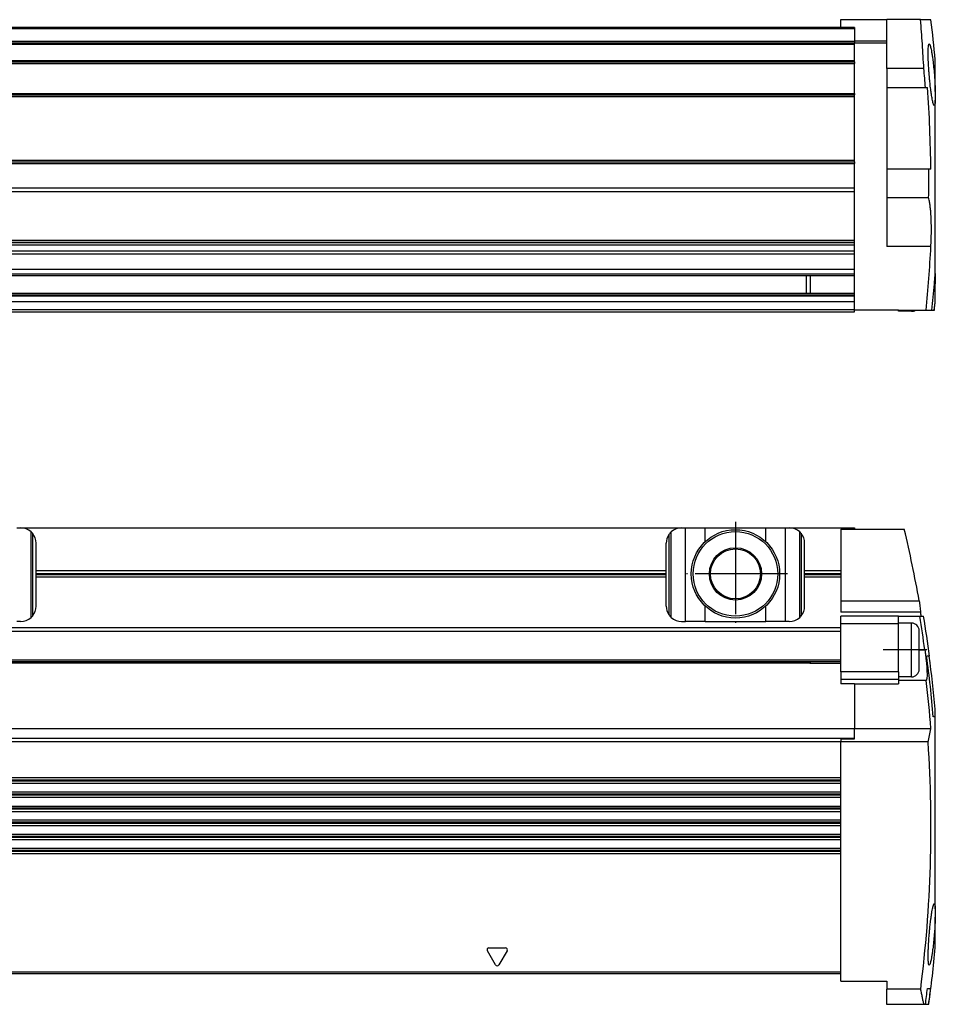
# Model space of a CAD drawing. Header units: millimetres. Extents: x -285 to 1270, y -233 to 203.
# Tile 25 of 26: x 1087 to 1207, y -7 to 121. Entities that reach past the tile are written whole.
import ezdxf

# ---------------------------------------------------------------- set-up
doc = ezdxf.new("R2010")
doc.units = ezdxf.units.MM
doc.linetypes.add('DOT_CENTER', pattern=[14, 12, -1, 0, -1])
doc.layers.add('1', color=7, linetype='Continuous')

# ---------------------------------------------------------------- blocks, each defined once
blk = doc.blocks.new('REGLA__21', base_point=(445.6, 83.41))
at = {"color": 7, "linetype": 'Continuous'}
for p, q in [((1194.3, 121.41), (1200.3, 121.41)), ((1194.3, 120.41), (1194.3, 121.41)), ((1204.69, 121.41), (1200.3, 121.41)), ((1200.3, 118.61), (1200.3, 121.41)), ((1204.69, 121.41), (1206.03, 121.41)), ((1194.3, 120.41), (543.3, 120.41)), ((1196.1, 120.41), (1194.3, 120.41)), ((1196.1, 120.41), (1196.1, 120.21)), ((1196.1, 120.21), (1196.1, 118.61)), ((554.6, 118.41), (1196.1, 118.41)), ((1196.1, 118.61), (1196.1, 118.41)), ((1196.1, 118.21), (1196.1, 118.41)), ((1196.1, 118.41), (1200.3, 118.41)), ((1196.1, 116.09), (1196.1, 118.21)), ((1200.3, 118.41), (1200.3, 118.61)), ((1200.3, 115.04), (1200.3, 118.41)), ((554.6, 115.91), (1196.1, 115.91)), ((1190.3, 115.99), (1196.1, 115.99)), ((1190.3, 115.99), (1190.3, 115.91)), ((1196.1, 115.99), (1196.1, 116.09)), ((1196.1, 115.91), (1196.1, 115.99)), ((1196.1, 115.91), (1196.1, 115.71)), ((1196.1, 111.81), (1196.1, 115.71)), ((1206.6, 112.05), (1206.6, 116.17)), ((1205.11, 115.04), (1200.3, 115.04)), ((1200.3, 115.04), (1200.3, 112.58)), ((554.6, 111.61), (1196.1, 111.61)), ((1196.1, 111.81), (1196.1, 111.61)), ((1196.1, 111.41), (1196.1, 111.61)), ((1200.3, 112.58), (1200.3, 101.96)), ((1200.3, 112.58), (1205.31, 112.58)), ((1205.31, 112.58), (1205.58, 112.58)), ((1206.6, 112.05), (1206.6, 110.93)), ((1196.1, 103.11), (1196.1, 111.41)), ((1206.6, 88.4), (1206.6, 110.93)), ((554.6, 102.91), (1196.1, 102.91)), ((1196.1, 102.91), (1196.1, 103.11)), ((1196.1, 102.91), (1196.1, 102.71)), ((1196.1, 99.49), (1196.1, 102.71)), ((1205.74, 101.96), (1200.3, 101.96)), ((1200.3, 101.96), (1200.3, 98.22)), ((1206.01, 101.96), (1205.74, 101.96)), ((1196.1, 98.99), (554.6, 98.99)), ((1196.1, 98.99), (1196.1, 99.49)), ((1196.1, 92.69), (1196.1, 98.99)), ((1200.3, 98.22), (1200.3, 91.89)), ((1205.73, 98.22), (1200.3, 98.22)), ((1196.1, 92.69), (554.6, 92.69)), ((554.6, 92.47), (1196.1, 92.47)), ((554.6, 92.43), (1196.1, 92.43)), ((1196.1, 92.47), (1196.1, 92.69)), ((1196.1, 92.43), (1196.1, 92.47)), ((1196.1, 92.09), (1196.1, 92.43)), ((1196.1, 92.09), (554.6, 92.09)), ((1196.1, 91.3), (554.6, 91.3)), ((1196.1, 91.3), (1196.1, 92.09)), ((1196.1, 90.91), (1196.1, 91.3)), ((1196.1, 90.91), (554.6, 90.91)), ((1196.1, 88.91), (1196.1, 90.91)), ((1196.1, 88.91), (554.6, 88.91)), ((1196.1, 88.33), (1196.1, 88.91)), ((1206.6, 88.4), (1206.6, 87.04)), ((554.6, 88.13), (1190.3, 88.13)), ((1189.8, 88.13), (1189.8, 85.83)), ((1190.3, 88.13), (1190.3, 85.83)), ((1190.3, 88.13), (1196.1, 88.13)), ((1196.1, 88.13), (1196.1, 88.33)), ((1196.1, 85.83), (1196.1, 88.13)), ((553.73, 85.83), (1190.3, 85.83)), ((1190.3, 85.83), (1196.1, 85.83)), ((1196.1, 85.63), (1196.1, 85.83)), ((1206.6, 85.02), (1206.6, 87.04)), ((1196.1, 84.71), (456.1, 84.71)), ((1196.1, 85.42), (543.32, 85.42)), ((1196.1, 85.42), (1196.1, 85.63)), ((1196.1, 84.71), (1196.1, 85.42)), ((1196.1, 83.71), (1196.1, 84.71)), ((1206.6, 84.87), (1206.6, 85.02)), ((456.1, 83.71), (1196.1, 83.71)), ((456.1, 83.41), (1196.1, 83.41)), ((1196.1, 83.61), (1196.1, 83.71)), ((1201.8, 83.61), (1196.1, 83.61)), ((1196.1, 83.41), (1196.1, 83.61)), ((1201.8, 83.47), (1201.8, 83.61)), ((1201.8, 83.61), (1205.39, 83.61)), ((1203.5, 83.47), (1201.8, 83.47)), ((1205.39, 83.61), (1206.17, 83.61)), ((1206.17, 83.61), (1206.46, 83.61)), ((1206.46, 83.61), (1206.48, 83.61))]:
    blk.add_line(p, q, dxfattribs=at)
at = {"color": 3, "linetype": 'Continuous'}
for p, q in [((1196.1, 120.21), (543.5, 120.21)), ((554.6, 118.61), (1196.1, 118.61)), ((554.6, 118.21), (1196.1, 118.21)), ((1200.3, 118.61), (1196.1, 118.61)), ((554.6, 116.09), (1196.1, 116.09)), ((554.6, 115.71), (1196.1, 115.71)), ((554.6, 111.81), (1196.1, 111.81)), ((554.6, 111.41), (1196.1, 111.41)), ((554.6, 103.11), (1196.1, 103.11)), ((554.6, 102.71), (1196.1, 102.71)), ((1196.1, 99.49), (554.6, 99.49)), ((1206.03, 91.89), (1200.3, 91.89)), ((554.6, 88.33), (1196.1, 88.33)), ((1206.48, 87.04), (1206.6, 87.04)), ((543.53, 85.63), (1196.1, 85.63)), ((1203.5, 83.47), (1203.5, 83.61))]:
    blk.add_line(p, q, dxfattribs=at)
at = {"color": 7, "linetype": 'Continuous'}
for centre, radius, start, end in [((1039.33, 100.52), 168, 5.345, 7.1419), ((1039.33, 100.52), 166.42, 4.155, 5.0073), ((1039.33, 100.52), 166.69, 0.4953, 4.1482), ((1039.33, 100.52), 166.42, 359.2074, 0.4961), ((1039.33, 100.52), 166.92, 354.1846, 357.0376), ((1039.33, 100.52), 167.69, 354.2115, 355.3913), ((1039.33, 100.52), 167.99, 354.2216, 354.7048), ((1039.33, 100.52), 168, 354.2221, 354.655), ((1203.5, 84.47), 1, 270, 300.1722)]:
    blk.add_arc(centre, radius, start, end, dxfattribs=at)
for points, knots in [([(1205.11, 115.04), (1205.08, 115.58), (1205.02, 116.65), (1204.92, 118.25), (1204.81, 119.83), (1204.73, 120.88), (1204.69, 121.41)], [0, 0, 0, 0, 1.612843, 3.212888, 4.802136, 6.37553, 6.37553, 6.37553, 6.37553]), ([(1206.47, 110.25), (1206.46, 110.25), (1206.43, 110.26), (1206.4, 110.33), (1206.35, 110.45), (1206.29, 110.65), (1206.23, 110.92), (1206.17, 111.23), (1206.12, 111.55), (1206.07, 111.85), (1206.03, 112.12), (1205.99, 112.41), (1205.95, 112.74), (1205.91, 113.12), (1205.88, 113.47), (1205.85, 113.77), (1205.83, 114.02), (1205.81, 114.23), (1205.79, 114.45), (1205.77, 114.7), (1205.75, 115.01), (1205.73, 115.35), (1205.71, 115.73), (1205.69, 116.18), (1205.67, 116.65), (1205.67, 117.13), (1205.68, 117.52), (1205.69, 117.83), (1205.73, 118.04), (1205.74, 118.19), (1205.79, 118.23), (1205.81, 118.25)], [0, 0, 0, 0, 0.030087, 0.092244, 0.20883, 0.426154, 0.718466, 1.041724, 1.371578, 1.685471, 1.960739, 2.17466, 2.579898, 2.962638, 3.313004, 3.621098, 3.877008, 4.070811, 4.265702, 4.522488, 4.831137, 5.18163, 5.563963, 5.968153, 6.515574, 6.9972, 7.403762, 7.698835, 7.915804, 8.052065, 8.115617, 8.115617, 8.115617, 8.115617]), ([(1205.81, 118.25), (1205.83, 118.23), (1205.89, 118.19), (1205.92, 118.08), (1205.96, 117.96), (1206, 117.79), (1206.06, 117.53), (1206.13, 117.16), (1206.21, 116.68), (1206.3, 116.03), (1206.39, 115.22), (1206.46, 114.44), (1206.51, 113.83), (1206.53, 113.45), (1206.55, 113.11), (1206.57, 112.79), (1206.59, 112.44), (1206.6, 112.19), (1206.6, 112.05)], [0, 0, 0, 0, 0.079536, 0.205967, 0.314493, 0.479382, 0.713674, 1.125229, 1.612754, 2.166704, 3.087156, 4.065308, 4.521777, 4.909922, 5.221235, 5.525737, 5.884764, 6.279605, 6.279605, 6.279605, 6.279605]), ([(1190.3, 115.99), (1190.29, 115.99), (1190.28, 115.97), (1190.26, 115.95), (1190.24, 115.94), (1190.23, 115.92), (1190.21, 115.91), (1190.21, 115.91), (1190.21, 115.91)], [0, 0, 0, 0, 0.0285869, 0.0570471, 0.0822028, 0.1070648, 0.1163215, 0.1255852, 0.1255852, 0.1255852, 0.1255852]), ([(1206.6, 110.93), (1206.6, 110.83), (1206.59, 110.66), (1206.56, 110.45), (1206.54, 110.3), (1206.49, 110.26), (1206.47, 110.25)], [0, 0, 0, 0, 0.2958767, 0.5134601, 0.649654, 0.7130769, 0.7130769, 0.7130769, 0.7130769]), ([(1206.03, 91.89), (1206.04, 92.18), (1206.07, 92.83), (1206.09, 93.75), (1206.09, 94.71), (1206.06, 95.61), (1206.01, 96.43), (1205.94, 97.11), (1205.86, 97.68), (1205.77, 98.03), (1205.73, 98.22)], [0, 0, 0, 0, 0.862946, 1.951589, 2.765197, 3.746935, 4.636391, 5.248614, 5.786843, 6.350167, 6.350167, 6.350167, 6.350167]), ([(1206.48, 87.04), (1206.49, 87.16), (1206.51, 87.39), (1206.54, 87.74), (1206.57, 88.08), (1206.59, 88.3), (1206.6, 88.4)], [0, 0, 0, 0, 0.346212, 0.689926, 1.054239, 1.36016, 1.36016, 1.36016, 1.36016])]:
    blk.add_open_spline(points, degree=3, knots=knots, dxfattribs=at)
blk = doc.blocks.new('Regla_G2_cm640-T__23', base_point=(445.6, 83.41))
blk.add_blockref('REGLA__21', (445.6, 83.41))
blk = doc.blocks.new('E1', base_point=(626, 100.95))
blk.add_blockref('Regla_G2_cm640-T__23', (445.6, 83.41))
blk = doc.blocks.new('REGLA__37', base_point=(445.6, -6.69))
at = {"color": 7, "linetype": 'Continuous'}
for p, q in [((1087.1, 55.31), (1087.6, 55.31)), ((1087.6, 55.31), (1173.6, 55.31)), ((1173.6, 55.31), (1174.1, 55.31)), ((1174.1, 55.31), (1176.66, 55.31)), ((1176.66, 55.31), (1184.54, 55.31)), ((1184.54, 55.31), (1187.1, 55.31)), ((1187.1, 55.31), (1187.6, 55.31)), ((1187.6, 55.31), (1196.1, 55.31)), ((1194.3, 55.11), (1194.3, 49.75)), ((1194.3, 55.11), (1196.1, 55.11)), ((1196.1, 55.31), (1196.1, 55.11)), ((1196.1, 55.11), (1202.57, 55.11)), ((1088.97, 43.65), (1088.97, 54.77)), ((1089.13, 54.6), (1089.13, 43.82)), ((1188.97, 43.65), (1188.97, 54.77)), ((1189.13, 54.6), (1189.13, 43.82)), ((1089.6, 49.75), (1089.6, 53.31)), ((1171.6, 49.75), (1171.6, 53.31)), ((1189.6, 49.75), (1189.6, 53.31)), ((1089.6, 48.87), (1089.6, 49.75)), ((1089.6, 49.75), (1171.6, 49.75)), ((1171.6, 48.87), (1089.6, 48.87)), ((1089.6, 45.11), (1089.6, 48.87)), ((1171.6, 48.87), (1171.6, 49.75)), ((1171.6, 45.11), (1171.6, 48.87)), ((1189.6, 48.87), (1189.6, 49.75)), ((1189.6, 49.75), (1194.3, 49.75)), ((1189.6, 45.11), (1189.6, 48.87)), ((1194.3, 48.87), (1189.6, 48.87)), ((1194.3, 49.75), (1194.3, 48.87)), ((1194.3, 48.87), (1194.3, 45.81)), ((1194.3, 45.81), (1204.5, 45.81)), ((1194.3, 45.81), (1194.3, 44.31)), ((1204.67, 44.31), (1194.3, 44.31)), ((1201.8, 43.81), (1194.3, 43.81)), ((1194.3, 42.81), (1194.3, 43.81)), ((1201.8, 42.91), (1201.8, 43.81)), ((1201.8, 43.81), (1204.57, 43.81)), ((1204.57, 43.81), (1205.07, 43.81)), ((1194.3, 42.31), (457.9, 42.31)), ((1087.6, 43.11), (1087.1, 43.11)), ((1173.6, 43.11), (1174.1, 43.11)), ((1176.66, 43.11), (1174.1, 43.11)), ((1176.66, 43.11), (1184.54, 43.11)), ((1187.1, 43.11), (1184.54, 43.11)), ((1187.6, 43.11), (1187.1, 43.11)), ((1194.3, 42.31), (1194.3, 42.81)), ((1194.3, 41.81), (1194.3, 42.31)), ((1201.8, 42.81), (1201.8, 42.91)), ((1203.5, 42.91), (1201.8, 42.91)), ((1201.8, 36.56), (1201.8, 42.81)), ((1194.3, 38.11), (1194.3, 41.81)), ((1204.5, 39.41), (1204.5, 41.91)), ((1204.5, 36.91), (1204.5, 39.41)), ((1205.82, 38.61), (1205.48, 38.61)), ((1205.85, 38.61), (1205.82, 38.61)), ((457.9, 37.91), (1194.3, 37.91)), ((461.97, 37.73), (1190.23, 37.73)), ((1190.05, 37.91), (1190.3, 37.66)), ((1190.3, 37.91), (1190.3, 37.66)), ((1194.3, 37.66), (1190.3, 37.66)), ((1194.3, 36.56), (1194.3, 38.11)), ((1194.3, 36.56), (1194.3, 35.58)), ((1201.8, 36.56), (1201.8, 35.91)), ((1203.5, 35.91), (1201.8, 35.91)), ((1201.8, 35.91), (1201.8, 35.58)), ((1194.3, 35.58), (1194.3, 34.99)), ((1196.1, 34.99), (1194.3, 34.99)), ((1196.1, 35), (1201.8, 35)), ((1196.1, 35), (1196.1, 34.99)), ((1196.1, 34.99), (1196.1, 29.18)), ((1201.8, 35.58), (1201.8, 35.43)), ((1205.42, 35.43), (1201.8, 35.43)), ((1201.8, 35.43), (1201.8, 35)), ((1206.6, 30.71), (1206.6, 31.7)), ((1206.6, 30.71), (1206.35, 30.71)), ((1206.6, 5.75), (1206.6, 30.71)), ((456.1, 29.18), (1196.1, 29.18)), ((1196.1, 29.18), (1206.02, 29.18)), ((1196.1, 29.18), (1196.1, 29.18)), ((1196.1, 27.95), (1196.1, 29.18)), ((1194.3, 27.84), (1196.1, 27.84)), ((1194.3, 27.84), (1194.3, 27.49)), ((1194.3, 27.49), (1194.3, 27.44)), ((1205.66, 27.44), (1194.3, 27.44)), ((1194.3, 22.76), (1194.3, 27.44)), ((1196.1, 27.84), (1196.1, 27.95)), ((1194.3, 22.76), (457.9, 22.76)), ((457.9, 22.07), (1194.3, 22.07)), ((1194.3, 22.07), (1194.3, 22.76)), ((1194.3, 20.92), (1194.3, 22.07)), ((1194.3, 20.92), (457.9, 20.92)), ((1194.3, 20.24), (1194.3, 20.92)), ((457.9, 20.24), (1194.3, 20.24)), ((1194.3, 19.09), (1194.3, 20.24)), ((457.9, 19.09), (1194.3, 19.09)), ((457.9, 18.41), (1194.3, 18.41)), ((1194.3, 18.41), (1194.3, 19.09)), ((1194.3, 17.26), (1194.3, 18.41)), ((1194.3, 17.26), (457.9, 17.26)), ((1194.3, 16.57), (1194.3, 17.26)), ((457.9, 16.57), (1194.3, 16.57)), ((1194.3, 15.42), (457.9, 15.42)), ((1194.3, 15.42), (1194.3, 16.57)), ((1194.3, 14.74), (1194.3, 15.42)), ((457.9, 14.74), (1194.3, 14.74)), ((1194.3, 13.59), (1194.3, 14.74)), ((1194.3, 13.59), (457.9, 13.59)), ((1194.3, 12.91), (457.9, 12.91)), ((1194.3, 12.91), (1194.3, 13.59)), ((1194.3, -2.49), (1194.3, 12.91)), ((1206.6, 5.75), (1206.6, 4.65)), ((1206.6, 0.68), (1206.6, 4.65)), ((1194.3, -3.69), (1194.3, -2.49)), ((457.9, -2.69), (1194.3, -2.69)), ((1194.3, -3.69), (1200.3, -3.69)), ((1200.3, -3.69), (1200.3, -4.71)), ((1200.3, -6.69), (1200.3, -4.71)), ((1204.69, -4.71), (1200.3, -4.71)), ((1205.58, -4.64), (1206.01, -4.64)), ((1205.11, -6.69), (1200.3, -6.69)), ((1205.31, -6.69), (1205.11, -6.69)), ((1205.74, -6.69), (1205.31, -6.69)), ((1205.75, -6.69), (1205.74, -6.69))]:
    blk.add_line(p, q, dxfattribs=at)
at = {"color": 3, "linetype": 'Continuous'}
for p, q in [((1174.1, 43.11), (1174.1, 55.31)), ((1176.66, 53.5), (1176.66, 55.31)), ((1184.54, 53.5), (1184.54, 55.31)), ((1187.1, 43.11), (1187.1, 55.31)), ((1171.93, 54.42), (1171.93, 44)), ((1172.23, 43.65), (1172.23, 54.77)), ((1089.6, 49.38), (1171.6, 49.38)), ((1089.6, 49.24), (1171.6, 49.24)), ((1189.6, 49.38), (1194.3, 49.38)), ((1189.6, 49.24), (1194.3, 49.24)), ((1176.66, 43.11), (1176.66, 45.12)), ((1184.54, 43.11), (1184.54, 45.12)), ((1201.8, 42.81), (1194.3, 42.81)), ((1203.5, 39.41), (1203.5, 42.91)), ((1194.3, 41.81), (457.9, 41.81)), ((1203.5, 35.91), (1203.5, 39.41)), ((1204.5, 39.42), (1205.24, 39.42)), ((457.9, 38.11), (1194.3, 38.11)), ((462.08, 37.84), (1190.12, 37.84)), ((1201.8, 36.56), (1194.3, 36.56)), ((1201.8, 35.58), (1194.3, 35.58)), ((456.1, 27.95), (1196.1, 27.95)), ((457.9, 27.49), (1194.3, 27.49)), ((1194.3, 22.49), (457.9, 22.49)), ((1194.3, 22.34), (457.9, 22.34)), ((1194.3, 20.65), (457.9, 20.65)), ((1194.3, 20.51), (457.9, 20.51)), ((1194.3, 18.82), (457.9, 18.82)), ((1194.3, 18.68), (457.9, 18.68)), ((1194.3, 16.99), (457.9, 16.99)), ((1194.3, 16.84), (457.9, 16.84)), ((1194.3, 15.15), (457.9, 15.15)), ((1194.3, 15.01), (457.9, 15.01)), ((1194.3, 13.32), (457.9, 13.32)), ((1194.3, 13.18), (457.9, 13.18)), ((1149.38, -1.56), (1148.32, 0.28)), ((1148.53, 0.66), (1150.67, 0.66)), ((1150.88, 0.28), (1149.82, -1.56)), ((1194.3, -2.49), (457.9, -2.49))]:
    blk.add_line(p, q, dxfattribs=at)
at = {"color": 7, "linetype": 'Continuous'}
for radius in [5.75, 5.5, 3.4, 3.25]:
    blk.add_circle((1180.6, 49.31), radius, dxfattribs=at)
for centre, radius, start, end in [((1087.6, 53.31), 2, 46.8953, 90), ((1173.6, 53.31), 2, 90, 133.1047), ((1187.6, 53.31), 2, 46.8953, 90), ((1039.33, 16.33), 167.78, 10.1204, 13.3644), ((1087.6, 53.31), 2, 40.3149, 46.8953), ((1087.6, 53.31), 2, 0, 40.3149), ((1173.6, 53.31), 2, 146.4427, 180), ((1173.6, 53.31), 2, 133.1047, 146.4427), ((1187.6, 53.31), 2, 40.3149, 46.8953), ((1187.6, 53.31), 2, 0, 40.3149), ((1087.6, 45.11), 2, 319.6851, 0), ((1173.6, 45.11), 2, 180, 213.5573), ((1187.6, 45.11), 2, 319.6851, 0), ((1087.6, 45.11), 2, 270, 313.1047), ((1087.6, 45.11), 2, 313.1047, 319.6851), ((1173.6, 45.11), 2, 213.5573, 226.8953), ((1173.6, 45.11), 2, 226.8953, 270), ((1187.6, 45.11), 2, 270, 313.1047), ((1187.6, 45.11), 2, 313.1047, 319.6851), ((1039.33, 16.33), 167.51, 7.924, 9.4424), ((1039.33, 16.33), 167.7, 9.4319, 9.6053), ((1039.33, 16.33), 168, 7.6215, 9.4146), ((1203.5, 41.91), 1, 0, 90), ((1039.33, 16.33), 167.63, 4.9216, 7.6383), ((1039.33, 16.33), 167.97, 5.2519, 7.6227), ((1203.5, 36.91), 1, 270, 0), ((1039.33, 16.33), 167.19, 4.4079, 6.5616), ((1182.24, 33.27), 24.14, 346.0051, 350.2278), ((1039.33, 16.33), 166.7, 352.7507, 3.8212), ((1039.33, 16.33), 168, 352.1261, 354.655), ((1039.33, 16.33), 167.57, 352.1056, 352.8123), ((1039.33, 16.33), 167.99, 352.1258, 352.8307)]:
    blk.add_arc(centre, radius, start, end, dxfattribs=at)
at = {"color": 3, "linetype": 'Continuous'}
for centre, start, end in [((1148.53, 0.41), 90, 210), ((1150.67, 0.41), 330, 90), ((1149.6, -1.44), 210, 330)]:
    blk.add_arc(centre, 0.25, start, end, dxfattribs=at)
at = {"color": 7, "linetype": 'Continuous'}
for points, knots in [([(1204.5, 45.81), (1204.53, 45.56), (1204.59, 45.06), (1204.65, 44.56), (1204.67, 44.31)], [0, 0, 0, 0, 0.755339, 1.510283, 1.510283, 1.510283, 1.510283]), ([(1205.24, 39.42), (1205.26, 39.29), (1205.3, 39), (1205.36, 38.52), (1205.42, 37.94), (1205.48, 37.33), (1205.51, 36.74), (1205.53, 36.24), (1205.52, 35.86), (1205.5, 35.6), (1205.44, 35.47), (1205.42, 35.43)], [0, 0, 0, 0, 0.384782, 0.883497, 1.464273, 2.133822, 2.728285, 3.227787, 3.615388, 3.878467, 4.017275, 4.017275, 4.017275, 4.017275]), ([(1205.81, -1.59), (1205.79, -1.58), (1205.76, -1.56), (1205.74, -1.49), (1205.72, -1.41), (1205.71, -1.29), (1205.69, -1.12), (1205.68, -0.85), (1205.67, -0.48), (1205.67, 0), (1205.7, 0.65), (1205.74, 1.46), (1205.8, 2.27), (1205.86, 2.93), (1205.9, 3.39), (1205.94, 3.77), (1205.98, 4.07), (1206.02, 4.42), (1206.08, 4.84), (1206.16, 5.32), (1206.22, 5.69), (1206.28, 5.95), (1206.33, 6.12), (1206.37, 6.25), (1206.4, 6.35), (1206.46, 6.39), (1206.47, 6.41)], [0, 0, 0, 0, 0.044421, 0.115137, 0.200624, 0.308447, 0.474629, 0.713221, 1.119197, 1.600013, 2.146439, 3.066254, 4.045535, 4.577067, 5.039651, 5.426112, 5.729245, 5.941815, 6.497548, 6.986916, 7.4001, 7.634499, 7.799462, 7.90804, 8.047176, 8.113909, 8.113909, 8.113909, 8.113909]), ([(1206.47, 6.41), (1206.49, 6.39), (1206.54, 6.35), (1206.55, 6.24), (1206.57, 6.12), (1206.59, 5.96), (1206.6, 5.83), (1206.6, 5.75)], [0, 0, 0, 0, 0.071818, 0.1904741, 0.2942583, 0.4532835, 0.6808325, 0.6808325, 0.6808325, 0.6808325]), ([(1206.6, 4.65), (1206.59, 4.48), (1206.58, 4.12), (1206.55, 3.58), (1206.52, 3.01), (1206.46, 2.29), (1206.39, 1.46), (1206.29, 0.65), (1206.2, 0), (1206.13, -0.49), (1206.06, -0.86), (1206, -1.13), (1205.96, -1.3), (1205.91, -1.42), (1205.88, -1.53), (1205.83, -1.58), (1205.81, -1.59)], [0, 0, 0, 0, 0.512902, 1.063789, 1.639653, 2.229177, 3.209572, 4.133873, 4.691361, 5.182733, 5.59832, 5.837674, 6.005849, 6.116227, 6.244972, 6.325457, 6.325457, 6.325457, 6.325457]), ([(1205.11, -6.69), (1205.08, -6.55), (1205.02, -6.25), (1204.92, -5.78), (1204.81, -5.26), (1204.73, -4.9), (1204.69, -4.71)], [0, 0, 0, 0, 0.428379, 0.908768, 1.440057, 2.02344, 2.02344, 2.02344, 2.02344])]:
    blk.add_open_spline(points, degree=3, knots=knots, dxfattribs=at)
at = {"layer": '1', "color": 2, "linetype": 'DOT_CENTER'}
for p, q in [((1180.6, 56.06), (1180.6, 42.56)), ((1187.35, 49.31), (1173.85, 49.31)), ((1205.5, 39.41), (1199.8, 39.41))]:
    blk.add_line(p, q, dxfattribs=at)
blk = doc.blocks.new('Regla_G2_cm640-T__38', base_point=(445.6, -29.69))
blk.add_blockref('REGLA__37', (445.6, -6.69))
blk = doc.blocks.new('A1', base_point=(626, 12.47))
blk.add_blockref('Regla_G2_cm640-T__38', (445.6, -29.69))

msp = doc.modelspace()

# ---------------------------------------------------------------- block references
for name, p in [('E1', (626, 100.95)), ('A1', (626, 12.47))]:
    msp.add_blockref(name, p)

doc.saveas('drawing.dxf')
